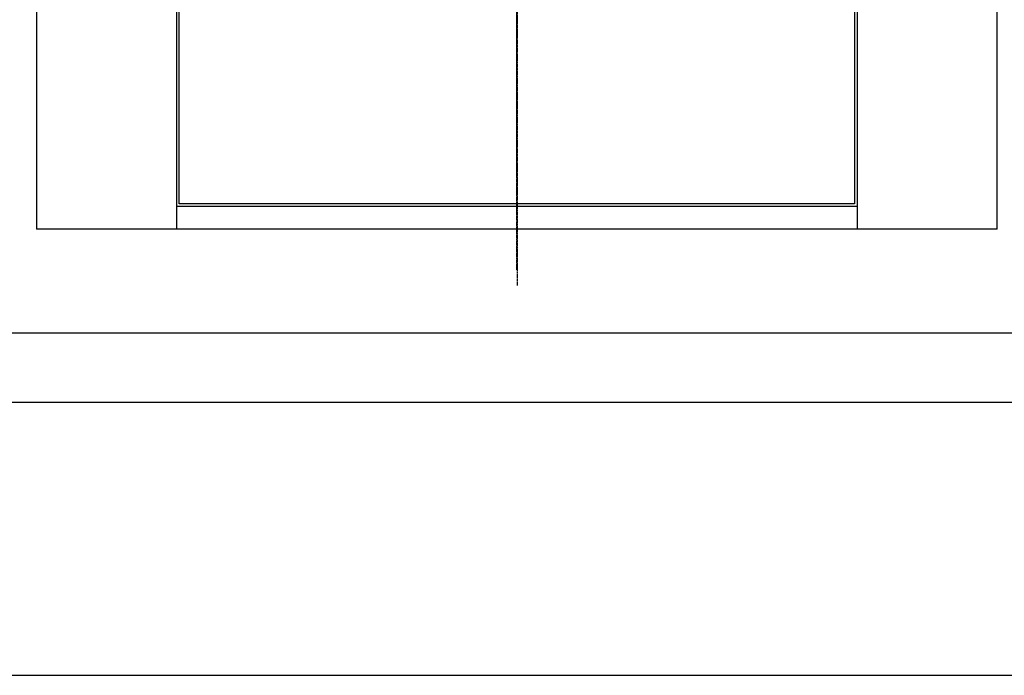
# Model space of a CAD drawing. Header units: millimetres. Extents: x -34725 to 178350, y -13707 to 126150.
# Tile 183 of 256: x 48161 to 51004, y 3069 to 4963. Entities that reach past the tile are written whole.
import ezdxf

# ---------------------------------------------------------------- set-up
doc = ezdxf.new("R2010")
doc.units = ezdxf.units.MM
doc.linetypes.add('AM_ISO08W050', pattern=[18, 12, -1.5, 3, -1.5])
doc.linetypes.add('AM_ISO09W050', pattern=[22.5, 12, -1.5, 3, -1.5, 3, -1.5])
doc.layers.get('0').update_dxf_attribs({"linetype": 'CONTINUOUS'})
doc.layers.get('Defpoints').update_dxf_attribs({"linetype": 'CONTINUOUS'})
for name, color, linetype, lineweight in [('AM_11', 3, 'AM_ISO09W050', 25), ('AM_4', 3, 'CONTINUOUS', 25), ('AM_5', 3, 'CONTINUOUS', 25), ('AM_7', 4, 'AM_ISO08W050', 25)]:
    doc.layers.add(name, color=color, linetype=linetype, lineweight=lineweight)
doc.styles.get("Standard").update_dxf_attribs({"font": 'isocp.shx'})
doc.dimstyles.new('AM_ISO', dxfattribs={"dimtxt": 3.5, "dimasz": 2.5, "dimexe": 2, "dimexo": 1, "dimgap": 0.6, "dimtad": 1, "dimdsep": 46, "dimtxsty": 'Standard', "dimcen": 0, "dimclrd": 256, "dimclre": 256, "dimclrt": 2, "dimadec": 0, "dimazin": 2, "dimtp": 0.1, "dimtm": 0.1, "dimtfac": 0.71, "dimtmove": 0, "dimatfit": 3, "dimfxl": 1, "dimtfill": 1, "dimtfillclr": 256, "dimlwd": -1, "dimlwe": -1, "dimarcsym": 0})

# ---------------------------------------------------------------- blocks, each defined once
blk = doc.blocks.new('Gebäude_2')
at = {"layer": 'AM_4'}
for p, q in [((-3240, -2415), (10160, -2415)), ((-3440, -2615), (10360, -2615)), ((-4200.5, -3404), (11120.5, -3404))]:
    blk.add_line(p, q, dxfattribs=at)
blk = doc.blocks.new('*D66')
at = {"layer": 'AM_5', "transparency": 16777216}
for p, q in [((42676.9, 5358.2), (42676.9, 9633.7)), ((49596.9, 4508.2), (49596.9, 9633.7)), ((43051.9, 9333.7), (49221.9, 9333.7))]:
    blk.add_line(p, q, dxfattribs=at)
for points in [[(43051.9, 9396.2), (43051.9, 9271.2), (42676.9, 9333.7)], [(49221.9, 9396.2), (49221.9, 9271.2), (49596.9, 9333.7)]]:
    blk.add_solid(points, dxfattribs=at)
at = {"layer": 'Defpoints', "color": 0, "transparency": 16777216}
for p in [(49596.9, 9333.7), (42676.9, 5208.2), (49596.9, 4358.2)]:
    blk.add_point(p, dxfattribs=at)
at = {"layer": 'AM_5', "color": 2, "transparency": 16777216, "insert": (47122.1, 9817.4), "char_height": 525, "attachment_point": 5, "bg_fill": 3, "box_fill_scale": 1.1, "bg_fill_color": 256, "bg_fill_true_color": 13158600, "bg_fill_transparency": 0}
blk.add_mtext('6920', dxfattribs=at)
blk = doc.blocks.new('Kopf-Drauf_klein')
for p, q in [((-2115, 983), (-2115, 1387)), ((-140, 1387), (-2115, 1387)), ((-2115, -983), (-2115, 983)), ((-190, 983), (-2115, 983)), ((-2050, -983), (-2050, 983)), ((-2042, -975), (-2042, 975)), ((-2042, 975), (-140, 975)), ((-2115, -983), (-190, -983)), ((-2115, -1387), (-2115, -983)), ((-140, -975), (-2042, -975)), ((-2115, -1387), (-140, -1387))]:
    blk.add_line(p, q)
at = {"layer": 'AM_7'}
blk.add_line((-2232.5, 0), (1407.7, 0), dxfattribs=at)

msp = doc.modelspace()

# ---------------------------------------------------------------- block references
at = {"layer": 'AM_4'}
msp.add_blockref('Gebäude_2', (42676.896, 6473.188), dxfattribs=at)

# ---------------------------------------------------------------- next in the draw order: dimensions: what is measured, and where the dimension line sits
at = {"layer": 'AM_5'}
dim = msp.add_linear_dim(base=(49596.896, 9333.725), p1=(42676.896, 5208.188), p2=(49596.896, 4358.188), dimstyle='AM_ISO', override={"dimscale": 150, "dimtmove": 2}, dxfattribs=at)
dim.commit()
dim.dimension.update_dxf_attribs({"geometry": '*D66', "text_midpoint": (47122.13, 9817.383), "dimtype": 160})

# ---------------------------------------------------------------- next in the draw order: linework, layer by layer
at = {"layer": 'AM_11'}
msp.add_line((49598.154, 4194.977), (49598.151, 7829.364), dxfattribs=at)

# ---------------------------------------------------------------- next in the draw order: block references
at = {"layer": 'AM_4', "rotation": 90}
msp.add_blockref('Kopf-Drauf_klein', (49596.896, 6473.188), dxfattribs=at)

doc.saveas('drawing.dxf')
